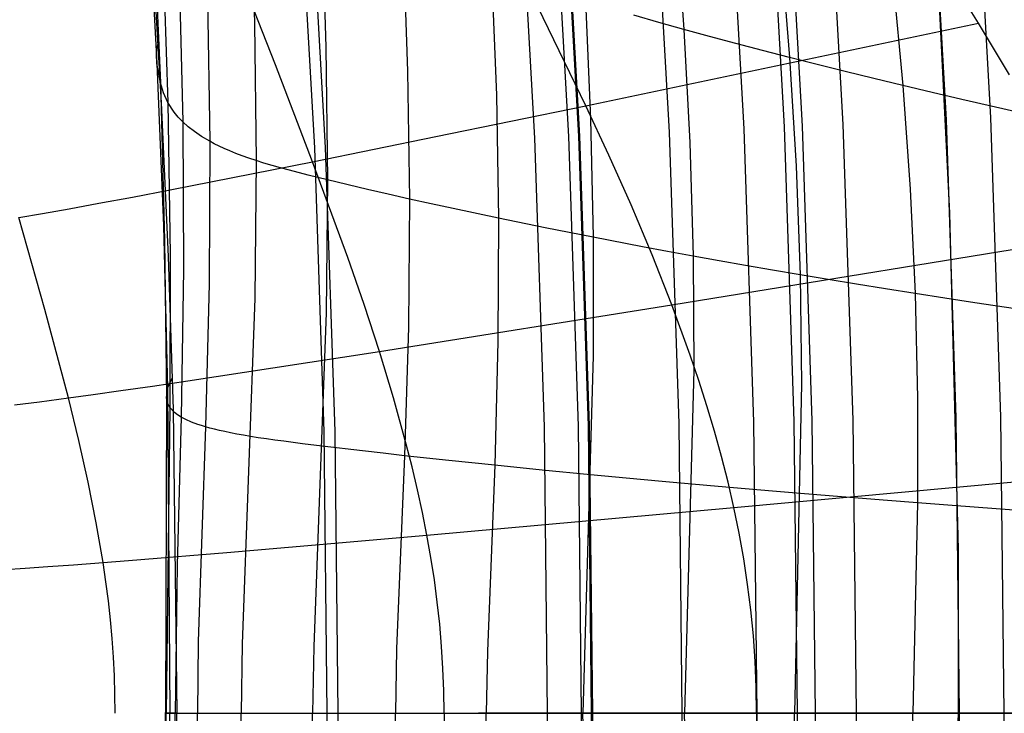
# Model space of a CAD drawing. Header units: millimetres. Extents: x -14 to 488, y -50 to 50.
# Tile 256 of 256: x 482.43 to 484.7, y 0 to 1.6. Entities that reach past the tile are written whole.
import ezdxf

# ---------------------------------------------------------------- set-up
doc = ezdxf.new("R2010")
doc.units = ezdxf.units.MM
doc.header["$MEASUREMENT"] = 0
doc.layers.add('Default', color=7, linetype='Continuous')

msp = doc.modelspace()

# ---------------------------------------------------------------- linework, layer by layer
at = {"layer": 'Default'}
for points in [[(481.3712, 11.6733), (481.6532, 10.9862), (481.9167, 10.2958), (482.1617, 9.6029), (482.3883, 8.9082), (482.5967, 8.2124), (482.7869, 7.5161), (482.9591, 6.82), (483.1136, 6.1247), (483.2505, 5.4309), (483.3701, 4.7391), (483.4727, 4.05), (483.5586, 3.364), (483.628, 2.6818), (483.6814, 2.0038), (483.7191, 1.3305), (483.7414, 0.6625), (483.7488, 0)], [(481.3738, 11.6744), (481.6557, 10.9872), (481.9192, 10.2968), (482.1643, 9.6038), (482.3909, 8.909), (482.5993, 8.2131), (482.7895, 7.5168), (482.9618, 6.8206), (483.1162, 6.1253), (483.2532, 5.4314), (483.3728, 4.7395), (483.4754, 4.0503), (483.5613, 3.3643), (483.6307, 2.682), (483.6841, 2.004), (483.7218, 1.3307), (483.7441, 0.6625), (483.7515, 0)], [(481.35, 11.6643), (481.6317, 10.9777), (481.895, 10.2879), (482.1398, 9.5955), (482.3663, 8.9013), (482.5745, 8.206), (482.7645, 7.5103), (482.9366, 6.8147), (483.091, 6.12), (483.2278, 5.4267), (483.3473, 4.7354), (483.4498, 4.0468), (483.5356, 3.3614), (483.605, 2.6797), (483.6584, 2.0023), (483.696, 1.3295), (483.7183, 0.6619), (483.7257, 0)], [(481.2781, 11.6337), (481.5591, 10.9489), (481.8216, 10.2609), (482.0658, 9.5704), (482.2917, 8.878), (482.4993, 8.1845), (482.6889, 7.4906), (482.8605, 6.7968), (483.0145, 6.1039), (483.1509, 5.4125), (483.2701, 4.723), (483.3724, 4.0362), (483.458, 3.3526), (483.5272, 2.6727), (483.5804, 1.997), (483.6179, 1.326), (483.6402, 0.6602), (483.6475, 0)], [(480.8338, 11.4449), (481.1103, 10.7712), (481.3686, 10.0944), (481.6088, 9.4151), (481.831, 8.7339), (482.0353, 8.0517), (482.2218, 7.369), (482.3906, 6.6866), (482.5421, 6.0049), (482.6763, 5.3246), (482.7936, 4.6464), (482.8942, 3.9707), (482.9784, 3.2982), (483.0465, 2.6293), (483.0988, 1.9646), (483.1357, 1.3045), (483.1576, 0.6495), (483.1648, 0)], [(480.8106, 11.4351), (481.0868, 10.762), (481.3449, 10.0857), (481.5849, 9.4069), (481.8069, 8.7264), (482.011, 8.0448), (482.1973, 7.3627), (482.3661, 6.6808), (482.5174, 5.9997), (482.6515, 5.32), (482.7687, 4.6424), (482.8692, 3.9673), (482.9533, 3.2954), (483.0213, 2.6271), (483.0736, 1.9629), (483.1105, 1.3034), (483.1324, 0.6489), (483.1396, 0)], [(482.5376, 11.3363), (482.8095, 10.6239), (483.0623, 9.909), (483.2961, 9.1921), (483.5111, 8.4741), (483.7074, 7.7556), (483.8851, 7.0373), (484.0445, 6.3199), (484.1858, 5.604), (484.3092, 4.8901), (484.4151, 4.179), (484.5037, 3.4712), (484.5753, 2.7673), (484.6304, 2.0677), (484.6693, 1.3729), (484.6923, 0.6836), (484.6999, 0)], [(482.4419, 11.2984), (482.7129, 10.5884), (482.9648, 9.8759), (483.1979, 9.1614), (483.4122, 8.4458), (483.6078, 7.7297), (483.7849, 7.0138), (483.9438, 6.2988), (484.0846, 5.5852), (484.2076, 4.8738), (484.3131, 4.1651), (484.4014, 3.4596), (484.4728, 2.758), (484.5278, 2.0608), (484.5665, 1.3684), (484.5894, 0.6813), (484.597, 0)], [(482.2207, 11.2109), (482.4896, 10.5064), (482.7396, 9.7993), (482.9709, 9.0904), (483.1835, 8.3803), (483.3776, 7.6698), (483.5533, 6.9595), (483.711, 6.25), (483.8507, 5.5419), (483.9727, 4.836), (484.0774, 4.1328), (484.1651, 3.4328), (484.2359, 2.7366), (484.2904, 2.0448), (484.3289, 1.3578), (484.3516, 0.676), (484.3591, 0)], [(484.5946, -0.3975), (484.5949, 0.3778), (484.5756, 1.1528), (484.5367, 1.9271), (484.4783, 2.7001), (484.4039, 3.4406), (484.3114, 4.1791), (484.2011, 4.9151), (484.0731, 5.6483), (483.9273, 6.3781), (483.7638, 7.1042), (483.5829, 7.8261), (483.3845, 8.5434), (483.1814, 9.2154), (482.9629, 9.8826), (482.7293, 10.5447), (482.4805, 11.2012)], [(484.5946, -0.3975), (484.5949, 0.3778), (484.5756, 1.1528), (484.5367, 1.9271), (484.4783, 2.7001), (484.4039, 3.4406), (484.3114, 4.1791), (484.2011, 4.9151), (484.0731, 5.6483), (483.9273, 6.3781), (483.7638, 7.1042), (483.5829, 7.8261), (483.3845, 8.5434), (483.1814, 9.2154), (482.9629, 9.8826), (482.7293, 10.5447), (482.4805, 11.2012)], [(482.133, 11.1761), (482.4011, 10.4738), (482.6503, 9.769), (482.8809, 9.0623), (483.0928, 8.3544), (483.2863, 7.646), (483.4615, 6.9379), (483.6186, 6.2306), (483.7579, 5.5248), (483.8796, 4.8211), (483.984, 4.12), (484.0713, 3.4222), (484.142, 2.7282), (484.1963, 2.0385), (484.2346, 1.3536), (484.2573, 0.6739), (484.2648, 0)], [(482.0944, 11.1609), (482.3621, 10.4595), (482.611, 9.7556), (482.8412, 9.0499), (483.0529, 8.343), (483.2461, 7.6356), (483.4211, 6.9284), (483.578, 6.2221), (483.7171, 5.5172), (483.8386, 4.8145), (483.9428, 4.1144), (484.0301, 3.4175), (484.1006, 2.7244), (484.1549, 2.0357), (484.1931, 1.3517), (484.2158, 0.673), (484.2233, 0)], [(482.0082, 11.1267), (482.2751, 10.4275), (482.5232, 9.7258), (482.7528, 9.0222), (482.9638, 8.3175), (483.1564, 7.6123), (483.3308, 6.9072), (483.4873, 6.2031), (483.626, 5.5004), (483.7471, 4.7997), (483.851, 4.1018), (483.938, 3.4071), (484.0083, 2.7161), (484.0624, 2.0294), (484.1005, 1.3476), (484.1231, 0.6709), (484.1306, 0)], [(481.8477, 11.0632), (482.113, 10.368), (482.3597, 9.6702), (482.5879, 8.9707), (482.7977, 8.2699), (482.9893, 7.5688), (483.1627, 6.8678), (483.3183, 6.1676), (483.4561, 5.4689), (483.5766, 4.7723), (483.6799, 4.0784), (483.7664, 3.3876), (483.8363, 2.7006), (483.8901, 2.0179), (483.928, 1.3399), (483.9505, 0.6671), (483.9579, 0)], [(483.1396, 0), (483.1324, -0.6489), (483.1105, -1.3034), (483.0736, -1.9629), (483.0213, -2.6271), (482.9533, -3.2954), (482.8692, -3.9673), (482.7687, -4.6424), (482.6515, -5.32), (482.5174, -5.9997), (482.3661, -6.6808), (482.1973, -7.3627), (482.011, -8.0448), (481.8069, -8.7264), (481.5849, -9.4069), (481.3449, -10.0857), (481.0868, -10.762), (480.8106, -11.4351), (480.5163, -12.1043), (480.2038, -12.769), (479.8734, -13.4284)], [(483.1648, 0), (483.1576, -0.6495), (483.1357, -1.3045), (483.0988, -1.9646), (483.0465, -2.6293), (482.9784, -3.2982), (482.8942, -3.9707), (482.7936, -4.6464), (482.6763, -5.3246), (482.5421, -6.0049), (482.3906, -6.6866), (482.2218, -7.369), (482.0353, -8.0517), (481.831, -8.7339), (481.6088, -9.4151), (481.3686, -10.0944), (481.1103, -10.7712), (480.8338, -11.4449), (480.5392, -12.1148), (480.2265, -12.78), (479.8958, -13.4399)], [(483.6475, 0), (483.6402, -0.6602), (483.6179, -1.326), (483.5804, -1.997), (483.5272, -2.6727), (483.458, -3.3526), (483.3724, -4.0362), (483.2701, -4.723), (483.1509, -5.4125), (483.0145, -6.1039), (482.8605, -6.7968), (482.6889, -7.4906), (482.4993, -8.1845), (482.2917, -8.878), (482.0658, -9.5704), (481.8216, -10.2609), (481.5591, -10.9489), (481.2781, -11.6337), (480.9786, -12.3146), (480.6607, -12.9908)], [(483.7257, 0), (483.7183, -0.6619), (483.696, -1.3295), (483.6584, -2.0023), (483.605, -2.6797), (483.5356, -3.3614), (483.4498, -4.0468), (483.3473, -4.7354), (483.2278, -5.4267), (483.091, -6.12), (482.9366, -6.8147), (482.7645, -7.5103), (482.5745, -8.206), (482.3663, -8.9013), (482.1398, -9.5955), (481.895, -10.2879), (481.6317, -10.9777), (481.35, -11.6643), (481.0498, -12.3469), (480.7311, -13.0249)], [(483.7488, 0), (483.7414, -0.6625), (483.7191, -1.3305), (483.6814, -2.0038), (483.628, -2.6818), (483.5586, -3.364), (483.4727, -4.05), (483.3701, -4.7391), (483.2505, -5.4309), (483.1136, -6.1247), (482.9591, -6.82), (482.7869, -7.5161), (482.5967, -8.2124), (482.3883, -8.9082), (482.1617, -9.6029), (481.9167, -10.2958), (481.6532, -10.9862), (481.3712, -11.6733), (481.0708, -12.3565), (480.7518, -13.035)], [(483.7515, 0), (483.7441, -0.6625), (483.7218, -1.3307), (483.6841, -2.004), (483.6307, -2.682), (483.5613, -3.3643), (483.4754, -4.0503), (483.3728, -4.7395), (483.2532, -5.4314), (483.1162, -6.1253), (482.9618, -6.8206), (482.7895, -7.5168), (482.5993, -8.2131), (482.3909, -8.909), (482.1643, -9.6038), (481.9192, -10.2968), (481.6557, -10.9872), (481.3738, -11.6744), (481.0733, -12.3576), (480.7543, -13.0362)], [(483.9579, 0), (483.9505, -0.6671), (483.928, -1.3399), (483.8901, -2.0179), (483.8363, -2.7006), (483.7664, -3.3876), (483.6799, -4.0784), (483.5766, -4.7723), (483.4561, -5.4689), (483.3183, -6.1676), (483.1627, -6.8678), (482.9893, -7.5688), (482.7977, -8.2699), (482.5879, -8.9707), (482.3597, -9.6702), (482.113, -10.368), (481.8477, -11.0632), (481.5637, -11.7551), (481.2611, -12.4431), (480.94, -13.1264)], [(484.1306, 0), (484.1231, -0.6709), (484.1005, -1.3476), (484.0624, -2.0294), (484.0083, -2.7161), (483.938, -3.4071), (483.851, -4.1018), (483.7471, -4.7997), (483.626, -5.5004), (483.4873, -6.2031), (483.3308, -6.9072), (483.1564, -7.6123), (482.9638, -8.3175), (482.7528, -9.0222), (482.5232, -9.7258), (482.2751, -10.4275), (482.0082, -11.1267), (481.7227, -11.8227), (481.4183, -12.5146), (481.0953, -13.2018)], [(484.2233, 0), (484.2158, -0.673), (484.1931, -1.3517), (484.1549, -2.0357), (484.1006, -2.7244), (484.0301, -3.4175), (483.9428, -4.1144), (483.8386, -4.8145), (483.7171, -5.5172), (483.578, -6.2221), (483.4211, -6.9284), (483.2461, -7.6356), (483.0529, -8.343), (482.8412, -9.0499), (482.611, -9.7556), (482.3621, -10.4595), (482.0944, -11.1609), (481.808, -11.8589), (481.5027, -12.553), (481.1787, -13.2423)], [(484.2648, 0), (484.2573, -0.6739), (484.2346, -1.3536), (484.1963, -2.0385), (484.142, -2.7282), (484.0713, -3.4222), (483.984, -4.12), (483.8796, -4.8211), (483.7579, -5.5248), (483.6186, -6.2306), (483.4615, -6.9379), (483.2863, -7.646), (483.0928, -8.3544), (482.8809, -9.0623), (482.6503, -9.769), (482.4011, -10.4738), (482.133, -11.1761), (481.8462, -11.8752), (481.5405, -12.5702), (481.2161, -13.2604)], [(484.3591, 0), (484.3516, -0.676), (484.3289, -1.3578), (484.2904, -2.0448), (484.2359, -2.7366), (484.1651, -3.4328), (484.0774, -4.1328), (483.9727, -4.836), (483.8507, -5.5419), (483.711, -6.25), (483.5533, -6.9595), (483.3776, -7.6698), (483.1835, -8.3803), (482.9709, -9.0904), (482.7396, -9.7993), (482.4896, -10.5064), (482.2207, -11.2109), (481.933, -11.912), (481.6264, -12.6092), (481.3009, -13.3016)], [(484.597, 0), (484.5894, -0.6813), (484.5665, -1.3684), (484.5278, -2.0608), (484.4728, -2.758), (484.4014, -3.4596), (484.3131, -4.1651), (484.2076, -4.8738), (484.0846, -5.5852), (483.9438, -6.2988), (483.7849, -7.0138), (483.6078, -7.7297), (483.4122, -8.4458), (483.1979, -9.1614), (482.9648, -9.8759), (482.7129, -10.5884), (482.4419, -11.2984), (482.1519, -12.0051), (481.8429, -12.7077), (481.5149, -13.4055)], [(484.6999, 0), (484.6923, -0.6836), (484.6693, -1.3729), (484.6304, -2.0677), (484.5753, -2.7673), (484.5037, -3.4712), (484.4151, -4.179), (484.3092, -4.8901), (484.1858, -5.604), (484.0445, -6.3199), (483.8851, -7.0373), (483.7074, -7.7556), (483.5111, -8.4741), (483.2961, -9.1921), (483.0623, -9.909), (482.8095, -10.6239), (482.5376, -11.3363), (482.2466, -12.0453), (481.9366, -12.7503), (481.6075, -13.4504)]]:
    msp.add_lwpolyline(points, dxfattribs=at)
at = {"layer": 'Default', "extrusion": (0, 1, 0)}
msp.add_lwpolyline([(-482.7938, 252.9335), (-482.7775, 253.2445), (-482.7672, 253.5566), (-482.7661, 253.7123), (-482.7688, 253.8679), (-482.7763, 254.0234), (-482.7822, 254.1011), (-482.7898, 254.1786), (-482.7992, 254.2558), (-482.8107, 254.3327), (-482.8247, 254.4093), (-482.8326, 254.4474), (-482.8413, 254.4853), (-482.8507, 254.5232), (-482.8608, 254.5608), (-482.8719, 254.5982), (-482.8838, 254.6353), (-482.8968, 254.672), (-482.9108, 254.7083), (-482.9259, 254.7441), (-482.9422, 254.7793), (-482.9597, 254.814), (-482.9783, 254.8482), (-482.9979, 254.8818), (-483.0184, 254.915), (-483.0396, 254.9478), (-483.0615, 254.9802), (-483.1065, 255.0441), (-483.1997, 255.169), (-483.2479, 255.2301), (-483.2972, 255.2902), (-483.3479, 255.3494), (-483.3997, 255.4076), (-483.5062, 255.5213), (-483.6162, 255.6315), (-483.729, 255.7387), (-483.8447, 255.8428), (-483.9038, 255.8934), (-483.964, 255.9427), (-484.0254, 255.9905), (-484.0881, 256.0367), (-484.1519, 256.081), (-484.2171, 256.1234), (-484.2836, 256.1637), (-484.3513, 256.2019), (-484.4201, 256.238), (-484.4899, 256.2721), (-484.5608, 256.3043), (-484.6323, 256.335), (-484.7772, 256.3928), (-486.2449, 256.9169)], dxfattribs=at)
at = {"layer": 'Default'}
for points in [[(481.7183, 7.5638, 254.1065), (481.8222, 7.2, 253.9772), (481.9204, 6.8355, 253.8585), (482.0132, 6.4708, 253.7498), (482.1004, 6.1059, 253.6503), (482.1821, 5.7409, 253.559), (482.2585, 5.3761, 253.4754), (482.3295, 5.0116, 253.3989), (482.3952, 4.6476, 253.3294), (482.4557, 4.284, 253.2664), (482.511, 3.9211, 253.2098), (482.5611, 3.5589, 253.1591), (482.6062, 3.1975, 253.1142), (482.6463, 2.8372, 253.0747), (482.6814, 2.4779, 253.0404), (482.7116, 2.1197, 253.0111), (482.737, 1.7629, 252.9868), (482.7577, 1.4073, 252.9672), (482.7736, 1.0531, 252.9522), (482.7849, 0.7005, 252.9417), (482.7938, 0, 252.9335)], [(481.7867, 7.4449, 255.0982), (481.8794, 7.1359, 254.9706), (481.9683, 6.8217, 254.8525), (482.0532, 6.5034, 254.7432), (482.1339, 6.1811, 254.6421), (482.2104, 5.8552, 254.5484), (482.2826, 5.5259, 254.4619), (482.3505, 5.1936, 254.382), (482.4138, 4.8587, 254.3085), (482.4725, 4.5216, 254.2413), (482.5264, 4.1822, 254.1801), (482.5754, 3.8408, 254.1246), (482.6194, 3.4974, 254.0749), (482.6584, 3.1523, 254.0308), (482.6921, 2.8057, 253.9921), (482.7205, 2.458, 253.9587), (482.7435, 2.1091, 253.9305), (482.7611, 1.7592, 253.9073), (482.7728, 1.4083, 253.8892), (482.7782, 1.0569, 253.8761), (482.7775, 0.7049, 253.8681), (482.7688, 0, 253.8679)], [(481.7906, 7.3735, 254.7179), (481.8842, 7.0482, 254.5948), (481.9738, 6.7186, 254.4808), (482.0591, 6.3852, 254.3753), (482.1402, 6.048, 254.2776), (482.2169, 5.7074, 254.1871), (482.2891, 5.3637, 254.1036), (482.3567, 5.0174, 254.0268), (482.4196, 4.6688, 253.9565), (482.4776, 4.3181, 253.8923), (482.5306, 3.9651, 253.8341), (482.5786, 3.6103, 253.7818), (482.6215, 3.2538, 253.7353), (482.6591, 2.8958, 253.6943), (482.6914, 2.5368, 253.6589), (482.7184, 2.1766, 253.6287), (482.7399, 1.8153, 253.6038), (482.7557, 1.4532, 253.584), (482.7655, 1.0905, 253.5694), (482.7694, 0.7273, 253.5598), (482.7672, 0, 253.5566)], [(481.8443, 7.3434, 255.4112), (481.8898, 7.1967, 255.3463), (481.9781, 6.8988, 255.224), (482.0627, 6.5957, 255.1108), (482.1433, 6.2885, 255.0062), (482.2198, 5.9774, 254.9093), (482.2921, 5.6627, 254.8197), (482.3602, 5.3447, 254.7369), (482.424, 5.0238, 254.6606), (482.4835, 4.7003, 254.5904), (482.5385, 4.3745, 254.5263), (482.5888, 4.0466, 254.4679), (482.6342, 3.7166, 254.4152), (482.6747, 3.3846, 254.368), (482.7102, 3.0509, 254.3262), (482.7404, 2.7157, 254.2897), (482.7654, 2.3794, 254.2583), (482.7849, 2.0418, 254.232), (482.7991, 1.7031, 254.2106), (482.8071, 1.3635, 254.1941), (482.8087, 1.0233, 254.1826), (482.8039, 0.6826, 254.1763), (482.7947, 0.3415, 254.1752), (482.7898, 0, 254.1786)], [(481.8044, 7.2743, 254.338), (481.8987, 6.9335, 254.2194), (481.9888, 6.5888, 254.1094), (482.0746, 6.2403, 254.0074), (482.156, 5.8884, 253.9131), (482.2328, 5.5334, 253.8259), (482.3049, 5.1757, 253.7456), (482.3721, 4.8157, 253.672), (482.4345, 4.4536, 253.6048), (482.4918, 4.0893, 253.5438), (482.5441, 3.723, 253.4888), (482.5913, 3.3551, 253.4398), (482.6333, 2.9858, 253.3965), (482.67, 2.6155, 253.3588), (482.7013, 2.244, 253.3267), (482.7273, 1.8715, 253.2999), (482.7478, 1.4981, 253.2784), (482.7628, 1.1241, 253.2621), (482.7722, 0.7497, 253.251), (482.7775, 0, 253.2445)], [(482.626, 4.2279, 254.8089), (482.6733, 3.9114, 254.7533), (482.7159, 3.5928, 254.7031), (482.7536, 3.2722, 254.6583), (482.7863, 2.9498, 254.6188), (482.8137, 2.626, 254.5843), (482.8359, 2.3009, 254.5549), (482.8528, 1.9746, 254.5303), (482.8641, 1.6471, 254.5105), (482.8693, 1.3188, 254.4956), (482.8678, 0.9898, 254.4858), (482.8598, 0.6604, 254.4812), (482.8428, 0.1653, 254.4833), (482.8413, 0, 254.4853)], [(482.864, 4.2272, 255.393), (482.9136, 3.9356, 255.3364), (482.9589, 3.6418, 255.285), (482.9995, 3.3459, 255.2387), (483.0354, 3.048, 255.1974), (483.0663, 2.7484, 255.161), (483.092, 2.4471, 255.1293), (483.1125, 2.1446, 255.1024), (483.1277, 1.8407, 255.08), (483.1373, 1.5357, 255.0621), (483.1409, 1.2297, 255.0491), (483.1378, 0.9231, 255.0415), (483.1091, 0.1543, 255.0441), (483.1065, 0, 255.0441)], [(483.1918, 4.1821, 255.9183), (483.2461, 3.915, 255.8596), (483.2966, 3.6458, 255.8059), (483.3428, 3.3745, 255.7569), (483.3845, 3.1012, 255.7126), (483.4216, 2.8259, 255.673), (483.4537, 2.5487, 255.6379), (483.4808, 2.2698, 255.6072), (483.5026, 1.9896, 255.581), (483.5191, 1.708, 255.559), (483.5301, 1.4252, 255.5412), (483.5351, 1.1413, 255.5281), (483.5338, 0.8569, 255.5202), (483.5263, 0.5719, 255.5181), (483.5093, 0.1432, 255.5219), (483.5062, 0, 255.5213)], [(483.7223, 4.1474, 256.6524), (483.7861, 3.9183, 256.5879), (483.8466, 3.6867, 256.528), (483.9037, 3.4528, 256.4724), (483.9571, 3.2169, 256.4209), (484.0067, 2.979, 256.3736), (484.052, 2.739, 256.3305), (484.0928, 2.497, 256.2915), (484.1287, 2.2531, 256.2565), (484.1597, 2.0074, 256.2255), (484.1854, 1.7602, 256.1984), (484.2058, 1.5116, 256.1751), (484.2208, 1.2616, 256.1555), (484.2301, 1.0106, 256.1401), (484.2335, 0.7589, 256.1294), (484.2171, 0, 256.1234)], [(483.5569, 4.0932, 256.4007), (483.6163, 3.8506, 256.3398), (483.6722, 3.6057, 256.2835), (483.7244, 3.3588, 256.2316), (483.7726, 3.1099, 256.1841), (483.8164, 2.8589, 256.1409), (483.8557, 2.6058, 256.102), (483.8901, 2.3509, 256.0673), (483.9195, 2.0942, 256.0368), (483.9436, 1.8361, 256.0103), (483.9624, 1.5766, 255.9878), (483.9758, 1.3157, 255.9691), (483.9834, 1.0539, 255.9548), (483.9849, 0.7913, 255.9454), (483.964, 0, 255.9427)], [(482.7479, 4.0815, 255.0828), (482.7934, 3.7763, 255.0296), (482.8343, 3.4691, 254.9817), (482.8703, 3.1599, 254.939), (482.9014, 2.8489, 254.9014), (482.9272, 2.5364, 254.8687), (482.9478, 2.2226, 254.8408), (482.9631, 1.9076, 254.8177), (482.9728, 1.5913, 254.7992), (482.9764, 1.2742, 254.7856), (482.9732, 0.9564, 254.7773), (482.9442, 0.1598, 254.7785), (482.9422, 0, 254.7793)], [(483.0484, 4.0708, 255.6318), (483.0983, 3.7904, 255.5768), (483.1438, 3.5079, 255.5267), (483.1849, 3.2233, 255.4816), (483.2211, 2.9368, 255.4412), (483.2525, 2.6483, 255.4056), (483.2787, 2.3583, 255.3746), (483.2997, 2.0669, 255.3482), (483.3153, 1.7743, 255.3261), (483.3255, 1.4803, 255.3084), (483.3296, 1.1854, 255.2955), (483.3272, 0.8899, 255.288), (483.3185, 0.5939, 255.2862), (483.3001, 0.1488, 255.2905), (483.2972, 0, 255.2902)], [(483.3993, 4.0159, 256.1344), (483.4543, 3.7599, 256.077), (483.5056, 3.5019, 256.0242), (483.5527, 3.2418, 255.9761), (483.5954, 2.9797, 255.9324), (483.6334, 2.7155, 255.8933), (483.6666, 2.4495, 255.8584), (483.6947, 2.1818, 255.828), (483.7176, 1.9126, 255.8017), (483.7352, 1.6421, 255.7795), (483.7473, 1.3703, 255.7614), (483.7535, 1.0975, 255.7478), (483.7534, 0.824, 255.7392), (483.729, 0, 255.7387)], [(483.9645, 3.9633, 256.8162), (484.0296, 3.745, 256.7523), (484.0915, 3.5242, 256.6927), (484.15, 3.3012, 256.6372), (484.2052, 3.0762, 256.5856), (484.2565, 2.8492, 256.538), (484.3036, 2.6202, 256.4944), (484.3462, 2.3892, 256.4546), (484.384, 2.1561, 256.4188), (484.4169, 1.9213, 256.3868), (484.4446, 1.685, 256.3585), (484.4669, 1.4472, 256.3339), (484.4838, 1.208, 256.3128), (484.4952, 0.9677, 256.2956), (484.5008, 0.7268, 256.2829), (484.5011, 0.4851, 256.2756), (484.4899, 0, 256.2721)], [(483.4094, 0, 257.5823), (483.4088, 0.0516, 257.5825), (483.407, 0.103, 257.5831), (483.4039, 0.1542, 257.5841), (483.3995, 0.2053, 257.5855), (483.3939, 0.2564, 257.5874), (483.3872, 0.3077, 257.5896), (483.3792, 0.3591, 257.5923), (483.37, 0.4109, 257.5955), (483.3596, 0.4629, 257.5991), (483.3482, 0.5153, 257.6032), (483.3358, 0.5679, 257.6077), (483.3224, 0.6208, 257.6127), (483.293, 0.7271, 257.6241), (483.2604, 0.8342, 257.6373), (483.2251, 0.9421, 257.6523), (483.1874, 1.051, 257.6692), (483.1066, 1.2716, 257.7083), (483.0209, 1.495, 257.7541), (482.9324, 1.7204, 257.8063)], [(484.7127, 1.4717, 258.3051), (484.6416, 1.5912, 258.3418), (484.5684, 1.7089, 258.38)], [(484.13, 0, 257.7947), (484.1292, 0.0598, 257.795), (484.1267, 0.1194, 257.7961), (484.1226, 0.1789, 257.7978), (484.1168, 0.2382, 257.8003), (484.1093, 0.2973, 257.8034), (484.1003, 0.3564, 257.8072), (484.0897, 0.4154, 257.8118), (484.0776, 0.4743, 257.817), (484.064, 0.5332, 257.8229), (484.049, 0.5919, 257.8294), (484.0327, 0.6506, 257.8366), (484.0153, 0.7091, 257.8445), (483.9967, 0.7675, 257.8529), (483.977, 0.8257, 257.8619), (483.9347, 0.9416, 257.8817), (483.889, 1.0569, 257.9036), (483.8404, 1.1719, 257.9275), (483.7893, 1.2864, 257.9533), (483.7363, 1.4007, 257.981), (483.6259, 1.6284, 258.0411)], [(482.4293, 1.1427, 257.35), (482.4838, 1.1522, 257.385), (482.545, 1.1631, 257.4223), (482.6138, 1.1757, 257.462), (482.6913, 1.1902, 257.5044), (482.7784, 1.2068, 257.55), (482.876, 1.2258, 257.599), (483.1066, 1.2716, 257.7083), (483.3908, 1.3294, 257.8348), (483.7363, 1.4007, 257.981), (484.6416, 1.5912, 258.3418)], [(486.1555, 1.0895, 257.0275), (485.5858, 1.2003, 256.8153), (485.0211, 1.3208, 256.5883), (484.7413, 1.3834, 256.4671), (484.6029, 1.4152, 256.4029), (484.5345, 1.4312, 256.3691), (484.4669, 1.4472, 256.3339), (484.4001, 1.4632, 256.2969), (484.3343, 1.4793, 256.2582), (484.2695, 1.4954, 256.2176), (484.2058, 1.5116, 256.1751), (484.1433, 1.5278, 256.1308), (484.0819, 1.544, 256.0847), (484.0216, 1.5603, 256.0369), (483.9624, 1.5766, 255.9878), (483.9043, 1.5929, 255.9372), (483.8471, 1.6093, 255.8856)], [(484.7739, 0.9253, 256.4248), (484.6333, 0.9464, 256.3626), (484.5639, 0.9571, 256.3299), (484.4952, 0.9677, 256.2956), (484.4273, 0.9784, 256.2596), (484.3605, 0.9891, 256.2217), (484.2947, 0.9999, 256.1819), (484.2301, 1.0106, 256.1401), (484.1667, 1.0214, 256.0964), (484.1044, 1.0322, 256.0508), (484.0433, 1.043, 256.0035), (483.9834, 1.0539, 255.9548), (483.9246, 1.0647, 255.9046), (483.8667, 1.0756, 255.8533), (483.7535, 1.0975, 255.7478), (483.6429, 1.1194, 255.6394), (483.5351, 1.1413, 255.5281), (483.4304, 1.1634, 255.4135), (483.3795, 1.1744, 255.355), (483.3296, 1.1854, 255.2955), (483.2809, 1.1965, 255.2352), (483.2332, 1.2075, 255.1741), (483.1409, 1.2297, 255.0491), (483.0962, 1.2408, 254.9853), (483.0533, 1.2519, 254.9204), (483.0328, 1.2575, 254.8873), (483.013, 1.263, 254.8539), (482.9942, 1.2686, 254.82), (482.9764, 1.2742, 254.7856), (482.9597, 1.2797, 254.7507), (482.944, 1.2853, 254.7153), (482.9294, 1.2909, 254.6795), (482.9157, 1.2965, 254.6432), (482.9029, 1.302, 254.6067), (482.891, 1.3076, 254.5699), (482.8798, 1.3132, 254.5328), (482.8693, 1.3188, 254.4956), (482.8504, 1.3299, 254.4208), (482.8339, 1.3411, 254.3455), (482.8196, 1.3523, 254.2699), (482.8071, 1.3635, 254.1941), (482.7964, 1.3747, 254.118), (482.7872, 1.3859, 254.0418), (482.7728, 1.4083, 253.8892), (482.7626, 1.4307, 253.7367), (482.7557, 1.4532, 253.584), (482.7478, 1.4981, 253.2784), (482.7467, 1.5206, 253.1261), (482.7477, 1.5319, 253.0501), (482.7503, 1.5434, 252.9742)], [(482.6513, 0, 257.3054), (482.6509, 0.0435, 257.3054), (482.6496, 0.0866, 257.3055), (482.6474, 0.1296, 257.3055), (482.6444, 0.1726, 257.3056), (482.6405, 0.2158, 257.3058), (482.6357, 0.2592, 257.3061), (482.63, 0.3032, 257.3065), (482.6235, 0.3478, 257.307), (482.6078, 0.4391, 257.3085), (482.589, 0.5329, 257.3109), (482.5675, 0.629, 257.3143), (482.5436, 0.7272, 257.3188), (482.4895, 0.9306, 257.3316), (482.4293, 1.1427, 257.35)], [(482.4195, 0.711, 257.2438), (482.4773, 0.7184, 257.2801), (482.5436, 0.7272, 257.3188), (482.6005, 0.735, 257.3497), (482.6646, 0.744, 257.3827), (482.7371, 0.7544, 257.4179), (482.8189, 0.7665, 257.4556), (483.0147, 0.7961, 257.5397), (483.2604, 0.8342, 257.6373), (483.9347, 0.9416, 257.8817), (484.9083, 1.1002, 258.2064)], [(484.7846, 0.4639, 256.3996), (484.6417, 0.4745, 256.3401), (484.571, 0.4798, 256.3086), (484.5011, 0.4851, 256.2756), (484.432, 0.4905, 256.2408), (484.364, 0.4958, 256.204), (484.297, 0.5012, 256.1651), (484.2313, 0.5066, 256.1243), (484.1667, 0.5119, 256.0814), (484.1034, 0.5173, 256.0365), (484.0414, 0.5228, 255.9899), (483.9805, 0.5282, 255.9417), (483.9208, 0.5336, 255.892), (483.8621, 0.5391, 255.8412), (483.7474, 0.55, 255.7365), (483.6354, 0.5609, 255.6288), (483.5263, 0.5719, 255.5181), (483.4204, 0.5829, 255.4039), (483.3688, 0.5884, 255.3455), (483.3185, 0.5939, 255.2862), (483.2693, 0.5994, 255.226), (483.2213, 0.6049, 255.1648), (483.1283, 0.616, 255.0397), (483.0833, 0.6215, 254.9757), (483.0615, 0.6243, 254.9432), (483.0402, 0.6271, 254.9104), (483.0197, 0.6298, 254.8772), (482.9999, 0.6326, 254.8435), (482.9812, 0.6354, 254.8094), (482.9635, 0.6382, 254.7747), (482.947, 0.6409, 254.7394), (482.9316, 0.6437, 254.7036), (482.9173, 0.6465, 254.6673), (482.904, 0.6493, 254.6307), (482.8916, 0.652, 254.5937), (482.8802, 0.6548, 254.5564), (482.8696, 0.6576, 254.5189), (482.8598, 0.6604, 254.4812), (482.8506, 0.6632, 254.4434), (482.8422, 0.6659, 254.4055), (482.8272, 0.6715, 254.3294), (482.8146, 0.6771, 254.253), (482.8039, 0.6826, 254.1763), (482.7951, 0.6882, 254.0994), (482.7878, 0.6938, 254.0224), (482.7775, 0.7049, 253.8681), (482.7717, 0.7161, 253.714), (482.7694, 0.7273, 253.5598), (482.7722, 0.7497, 253.251), (482.783, 0.7723, 252.9435)], [(482.3024, 0.3251, 257.1178), (482.4436, 0.3346, 257.2077), (482.4962, 0.3383, 257.2391), (482.5552, 0.3426, 257.2719), (482.6235, 0.3478, 257.307), (482.6821, 0.3524, 257.335), (482.7485, 0.3577, 257.3648), (482.8237, 0.3638, 257.3967), (482.9087, 0.3709, 257.4308), (483.1129, 0.3884, 257.5071), (483.37, 0.4109, 257.5955), (484.0776, 0.4743, 257.817), (485.1021, 0.5679, 258.1114)], [(483.4094, 0, 257.5823), (483.4088, -0.0516, 257.5825)], [(483.5093, -0.1432, 255.5219), (483.5062, 0, 255.5213)], [(483.7534, -0.824, 255.7392), (483.729, 0, 255.7387)], [(483.9849, -0.7913, 255.9454), (483.964, 0, 255.9427)], [(484.13, 0, 257.7947), (484.1292, -0.0598, 257.795)], [(484.2335, -0.7589, 256.1294), (484.2171, 0, 256.1234)], [(484.5011, -0.4851, 256.2756), (484.4899, 0, 256.2721)], [(482.7694, -0.7273, 253.5598), (482.7672, 0, 253.5566)], [(482.7775, -0.7049, 253.8681), (482.7688, 0, 253.8679)], [(482.7722, -0.7497, 253.251), (482.7775, 0, 253.2445)], [(482.7947, -0.3415, 254.1752), (482.7898, 0, 254.1786)], [(482.7911, -0.3862, 252.936), (482.7938, 0, 252.9335)], [(482.7938, 0, 252.9335), (486.3586, 0, 162.9631)], [(482.8089, 0, 3.4288), (482.9938, 0, 3.5274), (483.1648, 0, 3.624), (483.3227, 0, 3.7187), (483.4683, 0, 3.8112), (483.6023, 0, 3.9017), (483.7257, 0, 3.9901), (483.8393, 0, 4.0765), (483.944, 0, 4.1609), (484.0408, 0, 4.2437), (484.1306, 0, 4.325), (484.2144, 0, 4.4051), (484.2929, 0, 4.4844), (484.367, 0, 4.5636), (484.4376, 0, 4.6431), (484.5053, 0, 4.7235), (484.5711, 0, 4.8054), (484.6999, 0, 4.9756), (484.8215, 0, 5.1473)], [(482.8428, -0.1653, 254.4833), (482.8413, 0, 254.4853)], [(482.9442, -0.1598, 254.7785), (482.9422, 0, 254.7793)], [(483.1091, -0.1543, 255.0441), (483.1065, 0, 255.0441)], [(483.3001, -0.1488, 255.2905), (483.2972, 0, 255.2902)], [(485.8458, 0, 3.2173), (485.7355, 0, 3.0994), (485.6185, 0, 2.9808), (485.4942, 0, 2.8616), (485.362, 0, 2.742), (485.2214, 0, 2.6219), (485.0719, 0, 2.5014), (484.9129, 0, 2.3806), (484.7439, 0, 2.2596), (484.5643, 0, 2.1384), (484.3735, 0, 2.0171), (484.1712, 0, 1.8957), (483.9566, 0, 1.7744), (483.7293, 0, 1.6531), (483.4886, 0, 1.532)], [(485.0132, 0, 13.5807), (484.4322, 0, 14.7713), (484.3483, 0, 14.9592), (484.2648, 0, 15.1574), (484.1828, 0, 15.3662), (484.1035, 0, 15.5855), (484.0281, 0, 15.8153), (483.9579, 0, 16.0554), (483.8945, 0, 16.3019), (483.8388, 0, 16.551), (483.7903, 0, 16.8027), (483.7488, 0, 17.0567), (483.7138, 0, 17.3132), (483.6854, 0, 17.5717), (483.6633, 0, 17.8323), (483.6475, 0, 18.0944), (483.6378, 0, 18.358), (483.6344, 0, 18.6228), (483.6374, 0, 18.8885), (483.6468, 0, 19.1547), (483.6628, 0, 19.4212), (483.6855, 0, 19.6878), (483.715, 0, 19.9541), (483.7515, 0, 20.2199), (483.7946, 0, 20.4822), (483.8435, 0, 20.7384), (483.8976, 0, 20.9884), (483.9563, 0, 21.2323), (484.0189, 0, 21.4701), (484.0846, 0, 21.7019), (484.2233, 0, 22.1474), (484.3672, 0, 22.5692), (485.0271, 0, 24.3464)]]:
    msp.add_polyline3d(points, dxfattribs=at)

doc.saveas('drawing.dxf')
